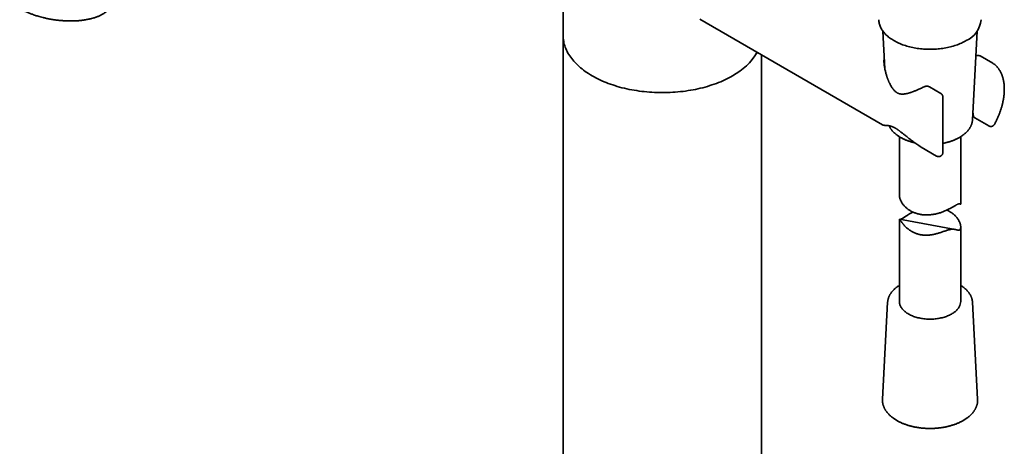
# Model space of a CAD drawing. Header units: millimetres. Extents: x 8 to 960, y 12 to 1994.
# Tile 3 of 24: x 679 to 919, y 650 to 754. Entities that reach past the tile are written whole.
import ezdxf

# ---------------------------------------------------------------- set-up
doc = ezdxf.new("R2010")
doc.units = ezdxf.units.MM

msp = doc.modelspace()

# ---------------------------------------------------------------- linework, layer by layer
at = {"color": 7, "linetype": 'Continuous', "lineweight": 35}
for p, q in [((811.53, 820.18), (811.53, 749.98)), ((844.98, 753.87), (889.55, 728.14)), ((889.68, 750.97), (890.17, 741.76)), ((911.56, 729.32), (912.71, 750.97)), ((811.53, 749.98), (811.53, 180.03)), ((860.03, 180.03), (860.03, 745.18)), ((889.9, 743.97), (889.9, 743.94)), ((916.54, 743.14), (913.47, 744.92)), ((901.08, 737.37), (901.07, 737.38)), ((901.08, 737.37), (901.07, 737.38)), ((903.81, 735.8), (901.08, 737.38)), ((904.31, 721.36), (904.31, 734.93)), ((911.56, 729.32), (911.56, 729.33)), ((912.17, 729.79), (915.54, 727.84)), ((889.55, 728.14), (889.55, 728.14)), ((893.69, 725.22), (893.69, 710.98)), ((908.69, 708.8), (908.69, 725.22)), ((899.05, 722.66), (902.81, 720.49)), ((908.38, 708.85), (908.67, 708.78)), ((893.69, 705.13), (893.69, 685.02)), ((907.31, 702.58), (893.69, 705.13)), ((908.69, 685.02), (908.69, 703.18)), ((890.83, 684.81), (889.57, 661.16)), ((911.56, 684.81), (911.56, 684.82)), ((912.81, 661.16), (911.56, 684.81)), ((889.57, 661.15), (889.57, 661.16))]:
    msp.add_line(p, q, dxfattribs=at)
at = {"color": 7, "linetype": 'Continuous', "lineweight": 35, "flags": 128}
for points in [[(910.03, 748.67), (909.75, 748.51), (909.46, 748.36), (909.16, 748.21), (908.85, 748.07), (908.54, 747.94), (908.22, 747.81), (907.89, 747.68), (907.56, 747.56), (907.21, 747.45), (906.87, 747.35), (906.51, 747.25), (906.16, 747.15), (905.79, 747.07), (905.43, 746.99), (905.05, 746.91), (904.68, 746.85), (904.3, 746.79), (903.92, 746.73), (903.53, 746.69), (903.15, 746.65), (902.76, 746.62), (902.37, 746.59), (901.98, 746.57), (901.58, 746.56), (901.19, 746.56), (900.8, 746.56), (900.41, 746.57), (900.02, 746.59), (899.63, 746.62), (899.24, 746.65), (898.85, 746.69), (898.47, 746.73), (898.08, 746.79), (897.7, 746.85), (897.33, 746.91), (896.96, 746.99), (896.59, 747.07), (896.23, 747.15), (895.87, 747.25), (895.52, 747.35), (895.17, 747.45), (894.83, 747.56), (894.49, 747.68), (894.17, 747.81), (893.84, 747.94), (893.53, 748.07), (893.22, 748.21), (892.93, 748.36), (892.64, 748.51), (892.35, 748.67), (892.08, 748.83), (891.82, 749), (891.56, 749.18), (891.32, 749.35), (891.08, 749.53), (890.85, 749.72), (890.64, 749.91), (890.43, 750.1), (890.24, 750.3), (890.05, 750.5), (889.88, 750.7), (889.72, 750.91), (889.57, 751.12), (889.43, 751.33), (889.3, 751.54), (889.19, 751.76), (889.08, 751.98), (888.99, 752.2), (888.91, 752.42), (888.85, 752.65), (888.79, 752.87), (888.75, 753.1), (888.72, 753.32), (888.7, 753.55), (888.69, 753.77)], [(811.53, 749.98), (811.54, 749.61), (811.57, 749.25), (811.61, 748.88), (811.67, 748.52), (811.74, 748.15), (811.83, 747.79), (811.94, 747.43), (812.06, 747.07), (812.2, 746.71), (812.36, 746.36), (812.53, 746), (812.72, 745.65), (812.93, 745.31), (813.15, 744.96), (813.38, 744.62), (813.63, 744.29), (813.9, 743.95), (814.18, 743.62), (814.47, 743.3), (814.78, 742.98), (815.11, 742.67), (815.45, 742.36), (815.8, 742.05), (816.17, 741.75), (816.55, 741.46), (816.94, 741.17), (817.34, 740.89), (817.76, 740.61), (818.19, 740.34), (818.64, 740.08), (819.09, 739.83), (819.56, 739.58), (820.04, 739.34), (820.52, 739.1), (821.02, 738.87), (821.53, 738.65), (822.05, 738.44), (822.58, 738.24), (823.11, 738.04), (823.66, 737.86), (824.21, 737.68), (824.78, 737.51), (825.34, 737.34), (825.92, 737.19), (826.5, 737.05), (827.09, 736.91), (827.69, 736.78), (828.29, 736.67), (828.9, 736.56), (829.51, 736.46), (830.12, 736.37), (830.74, 736.29), (831.37, 736.22), (831.99, 736.15), (832.62, 736.1), (833.25, 736.06), (833.88, 736.02), (834.52, 736), (835.15, 735.99), (835.78, 735.98), (836.42, 735.99), (837.05, 736), (837.69, 736.02), (838.32, 736.06), (838.95, 736.1), (839.58, 736.15), (840.2, 736.22), (840.83, 736.29), (841.45, 736.37), (842.06, 736.46), (842.67, 736.56), (843.28, 736.67), (843.88, 736.78), (844.48, 736.91), (845.06, 737.05), (845.65, 737.19), (846.22, 737.34), (846.79, 737.51), (847.36, 737.68), (847.91, 737.86), (848.46, 738.04), (848.99, 738.24), (849.52, 738.44), (850.04, 738.65), (850.55, 738.87), (851.05, 739.1), (851.53, 739.34), (852.01, 739.58), (852.48, 739.83), (852.93, 740.08)], [(852.93, 740.08), (852.48, 739.83), (852.01, 739.58), (851.53, 739.34), (851.05, 739.1), (850.55, 738.87), (850.04, 738.65), (849.52, 738.44), (848.99, 738.24), (848.46, 738.04), (847.91, 737.86), (847.36, 737.68), (846.79, 737.51), (846.22, 737.34), (845.65, 737.19), (845.06, 737.05), (844.48, 736.91), (843.88, 736.78), (843.28, 736.67), (842.67, 736.56), (842.06, 736.46), (841.45, 736.37), (840.83, 736.29), (840.2, 736.22), (839.58, 736.15), (838.95, 736.1), (838.32, 736.06), (837.69, 736.02), (837.05, 736), (836.42, 735.99), (835.78, 735.98), (835.15, 735.99), (834.52, 736), (833.88, 736.02), (833.25, 736.06), (832.62, 736.1), (831.99, 736.15), (831.37, 736.22), (830.74, 736.29), (830.12, 736.37), (829.51, 736.46), (828.9, 736.56), (828.29, 736.67), (827.69, 736.78), (827.09, 736.91), (826.5, 737.05), (825.92, 737.19), (825.34, 737.34), (824.78, 737.51), (824.21, 737.68), (823.66, 737.86), (823.11, 738.04), (822.58, 738.24), (822.05, 738.44), (821.53, 738.65), (821.02, 738.87), (820.52, 739.1), (820.04, 739.34), (819.56, 739.58), (819.09, 739.83), (818.64, 740.08), (818.19, 740.34), (817.76, 740.61), (817.34, 740.89), (816.94, 741.17), (816.55, 741.46), (816.17, 741.75), (815.8, 742.05), (815.45, 742.36), (815.11, 742.67), (814.78, 742.98), (814.47, 743.3), (814.18, 743.62), (813.9, 743.95), (813.63, 744.29), (813.38, 744.62), (813.15, 744.96), (812.93, 745.31), (812.72, 745.65), (812.53, 746), (812.36, 746.36), (812.2, 746.71), (812.06, 747.07), (811.94, 747.43), (811.83, 747.79), (811.74, 748.15), (811.67, 748.52), (811.61, 748.88), (811.57, 749.25), (811.54, 749.61), (811.53, 749.98)], [(908.33, 683.69), (908.23, 683.52), (908.12, 683.36), (907.99, 683.2), (907.86, 683.04), (907.72, 682.89), (907.56, 682.73), (907.39, 682.59), (907.22, 682.44), (907.03, 682.31), (906.84, 682.17), (906.63, 682.04), (906.42, 681.92), (906.2, 681.8), (905.97, 681.68), (905.73, 681.57), (905.48, 681.47), (905.23, 681.37), (904.97, 681.28), (904.7, 681.2), (904.43, 681.12), (904.16, 681.04), (903.87, 680.98), (903.59, 680.92), (903.3, 680.87), (903, 680.82), (902.71, 680.78), (902.41, 680.75), (902.11, 680.72), (901.81, 680.71), (901.5, 680.7), (901.2, 680.69), (900.89, 680.7), (900.59, 680.71), (900.29, 680.72), (899.99, 680.75), (899.69, 680.78), (899.39, 680.82), (899.1, 680.86), (898.81, 680.92), (898.52, 680.98), (898.24, 681.04), (897.96, 681.11), (897.69, 681.19), (897.43, 681.28), (897.17, 681.37), (896.91, 681.47), (896.67, 681.57), (896.43, 681.68), (896.2, 681.79), (895.97, 681.91), (895.76, 682.04), (895.56, 682.17), (895.36, 682.3), (895.17, 682.44), (895, 682.58), (894.83, 682.73), (894.67, 682.88), (894.53, 683.03), (894.4, 683.19), (894.27, 683.35), (894.16, 683.51), (894.06, 683.68), (893.97, 683.85), (893.9, 684.02), (893.83, 684.19), (893.78, 684.36), (893.74, 684.54), (893.71, 684.71), (893.7, 684.89), (893.69, 685.02)]]:
    msp.add_lwpolyline(points, dxfattribs=at)
at = {"color": 7, "linetype": 'Continuous', "lineweight": 35}
for centre, radius, start, end in [((907.42, 754.41), 6.31, 294.4707, 354.2091), ((845.82, 753.54), 15.22, 297.8537, 329.4926), ((845.66, 753.71), 15.44, 298.0864, 329.2599), ((905.98, 685.05), 2.71, 329.9219, 359.4741)]:
    msp.add_arc(centre, radius, start, end, dxfattribs=at)
for points, knots in [([(700.98, 757.04), (700.95, 756.98), (700.87, 756.84), (700.73, 756.63), (700.57, 756.41), (700.39, 756.21), (700.22, 756.03), (700.04, 755.87), (699.85, 755.71), (699.6, 755.52), (699.32, 755.32), (699, 755.13), (698.7, 754.96), (698.38, 754.8), (698.07, 754.66), (697.77, 754.54), (697.48, 754.43), (697.17, 754.32), (696.79, 754.2), (696.37, 754.08), (695.91, 753.97), (695.49, 753.87), (695.06, 753.79), (694.64, 753.72), (694.24, 753.66), (693.87, 753.62), (693.49, 753.57), (693.01, 753.53), (692.53, 753.5), (692.05, 753.48), (691.67, 753.47), (691.27, 753.47), (690.83, 753.47), (690.34, 753.48), (689.85, 753.5), (689.39, 753.53), (688.98, 753.56), (688.57, 753.59), (688.12, 753.64), (687.64, 753.7), (687.12, 753.77), (686.61, 753.85), (686.13, 753.94), (685.68, 754.02), (685.27, 754.11), (684.87, 754.2), (684.37, 754.32), (683.85, 754.46), (683.3, 754.61), (682.81, 754.76), (682.33, 754.92), (681.89, 755.08), (681.49, 755.23), (681.12, 755.37), (680.76, 755.52), (680.33, 755.71), (679.83, 755.94), (679.27, 756.22), (678.92, 756.42), (678.75, 756.52)], [0, 0, 0, 0, 0.015908, 0.0344, 0.053009, 0.071618, 0.086663, 0.101708, 0.116814, 0.13192, 0.157281, 0.175553, 0.193825, 0.212206, 0.230586, 0.245448, 0.26031, 0.27524, 0.29017, 0.315226, 0.333477, 0.351726, 0.370095, 0.388464, 0.403318, 0.418172, 0.433089, 0.448005, 0.473047, 0.487406, 0.501765, 0.516177, 0.530588, 0.549975, 0.569396, 0.584094, 0.598792, 0.613549, 0.628305, 0.646634, 0.664963, 0.683401, 0.70184, 0.716735, 0.731631, 0.746584, 0.761537, 0.786629, 0.805355, 0.824082, 0.842924, 0.861766, 0.876994, 0.892221, 0.90751, 0.922798, 0.948459, 0.974193, 1, 1, 1, 1]), ([(899.77, 737.42), (899.62, 737.34), (899.32, 737.2), (898.89, 737), (898.5, 736.82), (898.13, 736.66), (897.8, 736.52), (897.5, 736.4), (897.22, 736.29), (896.98, 736.19), (896.75, 736.11), (896.56, 736.04), (896.38, 735.99), (896.23, 735.94), (896.1, 735.9), (895.95, 735.85), (895.77, 735.8), (895.55, 735.75), (895.32, 735.7), (895.08, 735.66), (894.83, 735.63), (894.6, 735.61), (894.4, 735.61), (894.23, 735.62), (894.09, 735.63), (893.96, 735.65), (893.81, 735.68), (893.66, 735.72), (893.5, 735.78), (893.35, 735.84), (893.18, 735.93), (893, 736.04), (892.8, 736.19), (892.57, 736.4), (892.34, 736.65), (892.1, 736.94), (891.88, 737.25), (891.66, 737.6), (891.49, 737.91), (891.36, 738.17), (891.26, 738.36), (891.16, 738.57), (891.08, 738.76), (891.01, 738.93), (890.96, 739.06), (890.92, 739.15), (890.9, 739.21), (890.88, 739.26), (890.85, 739.32), (890.83, 739.39), (890.78, 739.53), (890.7, 739.74), (890.61, 740.02), (890.51, 740.33), (890.42, 740.68), (890.32, 741.05), (890.23, 741.46), (890.13, 741.92), (890.05, 742.44), (889.98, 742.98), (889.93, 743.49), (889.91, 743.81), (889.9, 743.97)], [0, 0, 0, 0, 0.03007, 0.058318, 0.084743, 0.109351, 0.132149, 0.152784, 0.171684, 0.188854, 0.204299, 0.21826, 0.230446, 0.240864, 0.249637, 0.25885, 0.272747, 0.288698, 0.306663, 0.325602, 0.344614, 0.362813, 0.379965, 0.392039, 0.402842, 0.413199, 0.423728, 0.436907, 0.450559, 0.463098, 0.475158, 0.491122, 0.508201, 0.52669, 0.549619, 0.572461, 0.595153, 0.618648, 0.643833, 0.656159, 0.668846, 0.681891, 0.6945, 0.704891, 0.712989, 0.71774, 0.721071, 0.723739, 0.727342, 0.731931, 0.737507, 0.752371, 0.769076, 0.787487, 0.807604, 0.829427, 0.852954, 0.877666, 0.910547, 0.941898, 0.971716, 1, 1, 1, 1]), ([(913.26, 745), (913.24, 745), (913.2, 745.01), (913.13, 745.02), (913.07, 745.02), (913.02, 745.03), (912.97, 745.03), (912.93, 745.03), (912.9, 745.03), (912.87, 745.03), (912.84, 745.03), (912.79, 745.03), (912.73, 745.02), (912.66, 745.02), (912.57, 745.02), (912.48, 745.01), (912.42, 745.01), (912.39, 745.01)], [0, 0, 0, 0, 0.085809, 0.163069, 0.231833, 0.292154, 0.344082, 0.386958, 0.421832, 0.454152, 0.489065, 0.557846, 0.634867, 0.720107, 0.813536, 0.91727, 1, 1, 1, 1]), ([(913.42, 744.94), (913.4, 744.95), (913.35, 744.98), (913.29, 744.99), (913.26, 745)], [0, 0, 0, 0, 0.482224, 1, 1, 1, 1]), ([(913.46, 744.92), (913.46, 744.92), (913.44, 744.93), (913.43, 744.93), (913.42, 744.93)], [0, 0, 0, 0, 0.657502, 1, 1, 1, 1]), ([(916.6, 743.11), (916.58, 743.12), (916.56, 743.13), (916.54, 743.14), (916.54, 743.14)], [0, 0, 0, 0, 0.861627, 1, 1, 1, 1]), ([(916.92, 728.23), (916.93, 728.24), (916.98, 728.33), (917.07, 728.5), (917.2, 728.75), (917.33, 729.01), (917.46, 729.28), (917.59, 729.57), (917.73, 729.86), (917.86, 730.16), (917.98, 730.46), (918.11, 730.77), (918.23, 731.08), (918.34, 731.4), (918.45, 731.72), (918.55, 732.04), (918.65, 732.36), (918.74, 732.69), (918.83, 733.01), (918.91, 733.34), (918.98, 733.66), (919.05, 733.98), (919.11, 734.31), (919.16, 734.63), (919.21, 734.95), (919.25, 735.27), (919.28, 735.59), (919.31, 735.9), (919.33, 736.21), (919.34, 736.52), (919.34, 736.83), (919.34, 737.13), (919.33, 737.44), (919.31, 737.73), (919.28, 738.02), (919.25, 738.31), (919.2, 738.6), (919.15, 738.88), (919.1, 739.15), (919.03, 739.42), (918.96, 739.68), (918.88, 739.94), (918.79, 740.19), (918.7, 740.44), (918.59, 740.68), (918.48, 740.91), (918.37, 741.14), (918.24, 741.35), (918.11, 741.57), (917.97, 741.77), (917.82, 741.96), (917.67, 742.15), (917.51, 742.33), (917.34, 742.5), (917.17, 742.67), (916.99, 742.82), (916.8, 742.96), (916.67, 743.06), (916.6, 743.11), (916.6, 743.11)], [0, 0, 0, 0, 0.002331, 0.015941, 0.030064, 0.045211, 0.061018, 0.07734, 0.094061, 0.111097, 0.128388, 0.145888, 0.163561, 0.181381, 0.199325, 0.217377, 0.235521, 0.253748, 0.272047, 0.29041, 0.308831, 0.327303, 0.345824, 0.364387, 0.382989, 0.401628, 0.4203, 0.439003, 0.457733, 0.476489, 0.495269, 0.514069, 0.532887, 0.55172, 0.570565, 0.589417, 0.608274, 0.627132, 0.645985, 0.66483, 0.683662, 0.702475, 0.721266, 0.740027, 0.758756, 0.777448, 0.7961, 0.814708, 0.833272, 0.851792, 0.870269, 0.888708, 0.907112, 0.925488, 0.943846, 0.962195, 0.980547, 0.998914, 1, 1, 1, 1]), ([(901.02, 737.4), (900.99, 737.42), (900.91, 737.46), (900.78, 737.5), (900.65, 737.53), (900.54, 737.54), (900.47, 737.55), (900.4, 737.55), (900.33, 737.55), (900.26, 737.54), (900.18, 737.54), (900.09, 737.52), (900, 737.5), (899.89, 737.47), (899.81, 737.44), (899.77, 737.42)], [0, 0, 0, 0, 0.085618, 0.207121, 0.311801, 0.390712, 0.445388, 0.490676, 0.542429, 0.600869, 0.667699, 0.729911, 0.804751, 0.893839, 1, 1, 1, 1]), ([(904.31, 734.93), (904.31, 734.94), (904.31, 734.98), (904.31, 735.06), (904.29, 735.17), (904.26, 735.27), (904.22, 735.36), (904.17, 735.46), (904.11, 735.54), (904.04, 735.62), (903.96, 735.7), (903.88, 735.75), (903.83, 735.78), (903.81, 735.8)], [0, 0, 0, 0, 0.0269675, 0.1269906, 0.2271483, 0.3274273, 0.4278243, 0.528346, 0.6290104, 0.7298497, 0.8309184, 0.9323054, 1, 1, 1, 1]), ([(904.31, 723.61), (904.33, 723.61), (904.46, 723.63), (904.69, 723.68), (905, 723.75), (905.32, 723.83), (905.63, 723.91), (905.93, 724), (906.23, 724.09), (906.52, 724.19), (906.81, 724.3), (907.09, 724.41), (907.37, 724.53), (907.64, 724.65), (907.9, 724.78), (908.16, 724.91), (908.41, 725.05), (908.65, 725.2), (908.88, 725.34), (909.11, 725.5), (909.33, 725.65), (909.53, 725.82), (909.73, 725.98), (909.92, 726.15), (910.1, 726.33), (910.28, 726.51), (910.44, 726.69), (910.59, 726.87), (910.73, 727.06), (910.86, 727.25), (910.98, 727.45), (911.09, 727.64), (911.18, 727.84), (911.27, 728.04), (911.35, 728.24), (911.41, 728.44), (911.46, 728.65), (911.51, 728.85), (911.54, 729.05), (911.55, 729.21), (911.56, 729.31), (911.56, 729.33)], [0, 0, 0, 0, 0.004349, 0.031157, 0.057973, 0.084798, 0.111633, 0.138478, 0.165334, 0.192201, 0.21908, 0.245971, 0.272874, 0.299789, 0.326716, 0.353653, 0.380599, 0.407553, 0.434513, 0.461475, 0.488434, 0.515386, 0.542326, 0.569246, 0.596139, 0.622996, 0.649808, 0.676566, 0.703258, 0.729876, 0.75641, 0.782852, 0.809195, 0.835436, 0.861573, 0.88761, 0.91355, 0.939403, 0.965182, 0.9909, 1, 1, 1, 1]), ([(911.66, 731.23), (911.67, 731.18), (911.7, 731.01), (911.72, 730.83), (911.74, 730.71)], [0, 0, 0, 0, 0.289185, 1, 1, 1, 1]), ([(911.74, 730.71), (911.74, 730.68), (911.75, 730.62), (911.76, 730.52), (911.78, 730.42), (911.8, 730.33), (911.82, 730.26), (911.84, 730.19), (911.86, 730.15), (911.88, 730.11), (911.9, 730.06), (911.93, 730), (911.97, 729.96), (912.02, 729.91), (912.08, 729.84), (912.14, 729.81), (912.17, 729.79)], [0, 0, 0, 0, 0.079737, 0.153082, 0.281047, 0.383829, 0.461391, 0.532808, 0.588475, 0.630525, 0.683187, 0.749754, 0.789514, 0.842205, 0.911637, 1, 1, 1, 1]), ([(889.55, 728.14), (889.57, 728.13), (889.62, 728.1), (889.69, 728.07), (889.77, 728.05), (889.83, 728.03), (889.89, 728.02), (889.94, 728.01), (889.98, 728.01), (890.02, 728), (890.06, 728), (890.12, 727.99), (890.2, 727.99), (890.3, 727.98), (890.41, 727.98), (890.54, 727.97), (890.68, 727.96), (890.83, 727.95), (890.99, 727.93), (891.14, 727.91), (891.26, 727.88), (891.36, 727.86), (891.46, 727.84), (891.56, 727.81), (891.67, 727.78), (891.81, 727.74), (891.99, 727.67), (892.18, 727.59), (892.4, 727.48), (892.6, 727.38), (892.77, 727.28), (892.89, 727.21), (893.02, 727.13), (893.14, 727.05), (893.24, 726.98), (893.31, 726.93), (893.37, 726.89), (893.42, 726.86), (893.5, 726.8), (893.6, 726.73), (893.73, 726.63), (893.9, 726.51), (894.09, 726.36), (894.32, 726.18), (894.58, 725.98), (894.87, 725.74), (895.18, 725.49), (895.51, 725.23), (895.85, 724.96), (896.22, 724.66), (896.62, 724.36), (897.04, 724.04), (897.49, 723.71), (897.97, 723.37), (898.48, 723.03), (898.83, 722.81), (899.01, 722.7)], [0, 0, 0, 0, 0.013095, 0.028046, 0.042798, 0.057272, 0.070146, 0.081007, 0.091673, 0.102596, 0.114216, 0.126534, 0.150264, 0.175588, 0.201781, 0.228834, 0.256735, 0.285463, 0.314156, 0.340453, 0.355694, 0.369944, 0.383208, 0.395548, 0.408433, 0.426833, 0.446942, 0.467675, 0.48894, 0.510335, 0.521779, 0.532798, 0.543396, 0.553391, 0.561583, 0.567651, 0.571746, 0.5754, 0.580804, 0.589103, 0.599715, 0.612661, 0.627967, 0.645654, 0.665737, 0.688227, 0.713136, 0.737525, 0.763864, 0.792157, 0.822406, 0.854608, 0.888135, 0.923542, 0.96083, 1, 1, 1, 1]), ([(891.18, 727.9), (891.2, 727.84), (891.26, 727.72), (891.36, 727.53), (891.47, 727.34), (891.59, 727.15), (891.73, 726.96), (891.87, 726.78), (892.03, 726.6), (892.19, 726.42), (892.37, 726.24), (892.55, 726.07), (892.75, 725.9), (892.95, 725.74), (893.16, 725.58), (893.38, 725.42), (893.61, 725.27), (893.85, 725.13), (894.09, 724.98), (894.35, 724.85), (894.61, 724.72), (894.87, 724.59), (895.14, 724.47), (895.42, 724.36), (895.71, 724.25), (896, 724.15), (896.3, 724.05), (896.6, 723.96), (896.91, 723.87), (897.19, 723.8), (897.38, 723.75), (897.46, 723.74)], [0, 0, 0, 0, 0.028995, 0.063179, 0.097494, 0.131936, 0.1665, 0.201177, 0.235957, 0.270827, 0.305775, 0.340789, 0.375857, 0.410967, 0.446109, 0.481274, 0.516455, 0.551644, 0.586835, 0.622023, 0.657205, 0.692378, 0.72754, 0.76269, 0.797827, 0.832951, 0.86806, 0.903156, 0.938239, 0.973309, 1, 1, 1, 1]), ([(915.54, 727.84), (915.56, 727.83), (915.6, 727.81), (915.63, 727.79), (915.65, 727.79)], [0, 0, 0, 0, 0.5635338, 1, 1, 1, 1]), ([(915.65, 727.79), (915.68, 727.77), (915.73, 727.76), (915.8, 727.74), (915.87, 727.72), (915.94, 727.71), (916.02, 727.71), (916.11, 727.71), (916.2, 727.72), (916.29, 727.74), (916.38, 727.77), (916.47, 727.8), (916.56, 727.85), (916.64, 727.91), (916.72, 727.97), (916.79, 728.04), (916.86, 728.12), (916.9, 728.19), (916.92, 728.22), (916.92, 728.23)], [0, 0, 0, 0, 0.073054, 0.102873, 0.152521, 0.204469, 0.260584, 0.319596, 0.380964, 0.444233, 0.509055, 0.575149, 0.642291, 0.710304, 0.779046, 0.848411, 0.918316, 0.988707, 1, 1, 1, 1]), ([(902.81, 720.49), (902.83, 720.48), (902.88, 720.45), (902.97, 720.42), (903.07, 720.39), (903.17, 720.37), (903.28, 720.36), (903.38, 720.36), (903.49, 720.37), (903.6, 720.4), (903.7, 720.43), (903.79, 720.48), (903.87, 720.53), (903.95, 720.59), (904.03, 720.65), (904.09, 720.73), (904.14, 720.79), (904.18, 720.86), (904.22, 720.93), (904.24, 720.98), (904.25, 721.01)], [0, 0, 0, 0, 0.037774, 0.097782, 0.15809, 0.218704, 0.279648, 0.340971, 0.402752, 0.465114, 0.528252, 0.585148, 0.641912, 0.698426, 0.754451, 0.809395, 0.861401, 0.902533, 0.93755, 1, 1, 1, 1]), ([(904.25, 721.01), (904.26, 721.05), (904.28, 721.1), (904.3, 721.17), (904.31, 721.23), (904.31, 721.3), (904.31, 721.34), (904.31, 721.36)], [0, 0, 0, 0, 0.303577, 0.428508, 0.636659, 0.855083, 1, 1, 1, 1]), ([(893.7, 710.98), (893.69, 710.95), (893.69, 710.85), (893.71, 710.66), (893.75, 710.43), (893.81, 710.19), (893.89, 709.95), (893.99, 709.7), (894.11, 709.45), (894.25, 709.21), (894.4, 708.96), (894.57, 708.72), (894.76, 708.48), (894.97, 708.25), (895.2, 708.02), (895.45, 707.8), (895.72, 707.58), (896.02, 707.37), (896.34, 707.17), (896.68, 706.98), (897.03, 706.81), (897.39, 706.67), (897.75, 706.54), (898.12, 706.43), (898.51, 706.33), (898.9, 706.25), (899.3, 706.19), (899.7, 706.15), (900.1, 706.13), (900.5, 706.13), (900.91, 706.14), (901.31, 706.17), (901.72, 706.22), (902.12, 706.28), (902.52, 706.35), (902.92, 706.45), (903.32, 706.55), (903.71, 706.67), (904.1, 706.81), (904.47, 706.95), (904.84, 707.1), (905.2, 707.27), (905.56, 707.44), (905.91, 707.61), (906.24, 707.79), (906.55, 707.96), (906.84, 708.13), (907.12, 708.29), (907.38, 708.44), (907.61, 708.57), (907.82, 708.68), (908, 708.76), (908.16, 708.82), (908.28, 708.84), (908.39, 708.85), (908.47, 708.84), (908.54, 708.83), (908.59, 708.81), (908.64, 708.79), (908.67, 708.78), (908.69, 708.78), (908.69, 708.79), (908.69, 708.8)], [0, 0, 0, 0, 0.006674, 0.024645, 0.040019, 0.055853, 0.07174, 0.087755, 0.103816, 0.119586, 0.13523, 0.151322, 0.167457, 0.183702, 0.199991, 0.215977, 0.233059, 0.250651, 0.268302, 0.286107, 0.303976, 0.321538, 0.338073, 0.355102, 0.372188, 0.389421, 0.406714, 0.423706, 0.439864, 0.456497, 0.473182, 0.489998, 0.506867, 0.523433, 0.539933, 0.556916, 0.573949, 0.591112, 0.608327, 0.625232, 0.642314, 0.659911, 0.677571, 0.695401, 0.713307, 0.730929, 0.748702, 0.76658, 0.784607, 0.80277, 0.820578, 0.838534, 0.856681, 0.874975, 0.890608, 0.906316, 0.922054, 0.937886, 0.953735, 0.969675, 0.985641, 1, 1, 1, 1]), ([(893.69, 705.13), (893.69, 705.13), (893.69, 705.13), (893.7, 705.12), (893.73, 705.08), (893.77, 705.03), (893.83, 704.94), (893.91, 704.83), (894.01, 704.68), (894.14, 704.51), (894.28, 704.31), (894.42, 704.12), (894.57, 703.95), (894.74, 703.74), (894.98, 703.48), (895.3, 703.16), (895.65, 702.85), (896.01, 702.57), (896.37, 702.32), (896.73, 702.1), (897.08, 701.91), (897.43, 701.75), (897.77, 701.61), (898.13, 701.48), (898.5, 701.38), (898.75, 701.33), (898.88, 701.3)], [0, 0, 0, 0, 0.012588, 0.052834, 0.092351, 0.132078, 0.172181, 0.212696, 0.252281, 0.292238, 0.332598, 0.373226, 0.401095, 0.428966, 0.48513, 0.541747, 0.598679, 0.650992, 0.703534, 0.749013, 0.794655, 0.83586, 0.876666, 0.917609, 0.95873, 1, 1, 1, 1]), ([(897.02, 706.82), (896.96, 706.8), (896.79, 706.71), (896.51, 706.56), (896.18, 706.38), (895.87, 706.19), (895.57, 706.01), (895.29, 705.83), (895.03, 705.66), (894.79, 705.51), (894.58, 705.37), (894.39, 705.26), (894.23, 705.17), (894.09, 705.11), (894.01, 705.08), (893.97, 705.08), (893.96, 705.08)], [0, 0, 0, 0, 0.035324, 0.113444, 0.19232, 0.271529, 0.349484, 0.428108, 0.507195, 0.586941, 0.667291, 0.746067, 0.825499, 0.905773, 0.9867, 1, 1, 1, 1]), ([(898.88, 701.3), (899.01, 701.28), (899.26, 701.24), (899.65, 701.2), (900.05, 701.18), (900.45, 701.18), (900.86, 701.2), (901.26, 701.25), (901.65, 701.3), (902.05, 701.38), (902.44, 701.46), (902.84, 701.56), (903.23, 701.67), (903.62, 701.8), (904.02, 701.93), (904.43, 702.07), (904.83, 702.21), (905.19, 702.32), (905.5, 702.42), (905.77, 702.5), (906.03, 702.56), (906.27, 702.61), (906.5, 702.63), (906.71, 702.64), (906.91, 702.63), (907.1, 702.62), (907.29, 702.59), (907.47, 702.55), (907.64, 702.51), (907.8, 702.47), (907.95, 702.43), (908.08, 702.41), (908.21, 702.4), (908.33, 702.42), (908.44, 702.48), (908.53, 702.56), (908.61, 702.69), (908.66, 702.84), (908.69, 703.03), (908.7, 703.24), (908.68, 703.46), (908.63, 703.7), (908.57, 703.93), (908.49, 704.17), (908.39, 704.41), (908.27, 704.65), (908.14, 704.89), (907.98, 705.14), (907.81, 705.38), (907.62, 705.61), (907.41, 705.85), (907.18, 706.07), (906.94, 706.29), (906.67, 706.51), (906.39, 706.72), (906.07, 706.92), (905.74, 707.11), (905.48, 707.24), (905.33, 707.3), (905.31, 707.32)], [0, 0, 0, 0, 0.017429, 0.035387, 0.053411, 0.0716, 0.089852, 0.107789, 0.125191, 0.143098, 0.161055, 0.179139, 0.197275, 0.215079, 0.234838, 0.254685, 0.274665, 0.294783, 0.309714, 0.324734, 0.339885, 0.355161, 0.370079, 0.385099, 0.40022, 0.415399, 0.433066, 0.450811, 0.468584, 0.486465, 0.504367, 0.522384, 0.540443, 0.558608, 0.577682, 0.596907, 0.616333, 0.635921, 0.654965, 0.674143, 0.693474, 0.712917, 0.729551, 0.746682, 0.76387, 0.781196, 0.798573, 0.815635, 0.83256, 0.84997, 0.867427, 0.885002, 0.902625, 0.919921, 0.938402, 0.957435, 0.976531, 0.995795, 1, 1, 1, 1]), ([(893.69, 688.91), (893.66, 688.89), (893.55, 688.83), (893.37, 688.71), (893.15, 688.55), (892.94, 688.39), (892.73, 688.23), (892.54, 688.06), (892.36, 687.88), (892.18, 687.71), (892.02, 687.53), (891.86, 687.34), (891.72, 687.16), (891.58, 686.97), (891.46, 686.77), (891.34, 686.58), (891.24, 686.38), (891.15, 686.18), (891.07, 685.98), (891, 685.78), (890.94, 685.58), (890.9, 685.37), (890.86, 685.17), (890.84, 684.98), (890.83, 684.87), (890.83, 684.82)], [0, 0, 0, 0, 0.017791, 0.063799, 0.109806, 0.155805, 0.201786, 0.247738, 0.29365, 0.339508, 0.385296, 0.430998, 0.476597, 0.522074, 0.567416, 0.612605, 0.65763, 0.702484, 0.747161, 0.791663, 0.835997, 0.880175, 0.924216, 0.968142, 1, 1, 1, 1]), ([(911.56, 684.82), (911.55, 684.85), (911.55, 684.95), (911.53, 685.12), (911.5, 685.32), (911.45, 685.53), (911.4, 685.73), (911.33, 685.93), (911.26, 686.13), (911.17, 686.32), (911.07, 686.52), (910.96, 686.71), (910.84, 686.91), (910.71, 687.09), (910.57, 687.28), (910.42, 687.46), (910.26, 687.64), (910.09, 687.82), (909.91, 688), (909.72, 688.16), (909.52, 688.33), (909.31, 688.49), (909.1, 688.65), (908.89, 688.79), (908.75, 688.88), (908.69, 688.91)], [0, 0, 0, 0, 0.020154, 0.063959, 0.107802, 0.151715, 0.195726, 0.23986, 0.284137, 0.328571, 0.373173, 0.417944, 0.462885, 0.507988, 0.553244, 0.598641, 0.644162, 0.689793, 0.735516, 0.781317, 0.827178, 0.873088, 0.919032, 0.965001, 1, 1, 1, 1]), ([(889.57, 661.15), (889.57, 661.13), (889.56, 661.03), (889.56, 660.86), (889.57, 660.64), (889.59, 660.43), (889.62, 660.21), (889.67, 660), (889.72, 659.79), (889.78, 659.57), (889.86, 659.36), (889.95, 659.15), (890.04, 658.95), (890.15, 658.74), (890.27, 658.54), (890.4, 658.34), (890.54, 658.14), (890.69, 657.94), (890.85, 657.75), (891.02, 657.56), (891.2, 657.37), (891.39, 657.19), (891.59, 657.01), (891.8, 656.83), (892.01, 656.66), (892.24, 656.49), (892.47, 656.33), (892.72, 656.17), (892.97, 656.02), (893.23, 655.87), (893.49, 655.73), (893.77, 655.59), (894.05, 655.45), (894.34, 655.33), (894.63, 655.2), (894.93, 655.09), (895.24, 654.98), (895.55, 654.87), (895.86, 654.77), (896.19, 654.68), (896.51, 654.59), (896.84, 654.51), (897.18, 654.43), (897.45, 654.37), (897.62, 654.34), (897.67, 654.33)], [0, 0, 0, 0, 0.008678, 0.031879, 0.05507, 0.078262, 0.10147, 0.124707, 0.147985, 0.171317, 0.194711, 0.218174, 0.241711, 0.265326, 0.289017, 0.312784, 0.336623, 0.36053, 0.384498, 0.40852, 0.432591, 0.456702, 0.480848, 0.505021, 0.529215, 0.553426, 0.577649, 0.601878, 0.626112, 0.650346, 0.674579, 0.698807, 0.72303, 0.747247, 0.771457, 0.795659, 0.819853, 0.844039, 0.868218, 0.892388, 0.916551, 0.940707, 0.964855, 0.988998, 1, 1, 1, 1]), ([(897.67, 654.33), (897.73, 654.32), (897.9, 654.29), (898.2, 654.24), (898.54, 654.19), (898.89, 654.14), (899.25, 654.11), (899.6, 654.07), (899.95, 654.05), (900.31, 654.03), (900.67, 654.02), (901.03, 654.01), (901.38, 654.01), (901.74, 654.02), (902.1, 654.03), (902.46, 654.05), (902.81, 654.08), (903.16, 654.11), (903.52, 654.15), (903.87, 654.19), (904.21, 654.24), (904.56, 654.3), (904.9, 654.37), (905.24, 654.44), (905.57, 654.51), (905.9, 654.6), (906.23, 654.68), (906.55, 654.78), (906.86, 654.88), (907.18, 654.98), (907.48, 655.1), (907.78, 655.21), (908.07, 655.34), (908.36, 655.47), (908.64, 655.6), (908.91, 655.74), (909.18, 655.88), (909.44, 656.03), (909.69, 656.19), (909.93, 656.35), (910.17, 656.51), (910.39, 656.68), (910.61, 656.85), (910.82, 657.03), (911.02, 657.21), (911.21, 657.39), (911.39, 657.58), (911.56, 657.77), (911.72, 657.96), (911.87, 658.16), (912, 658.36), (912.13, 658.57), (912.25, 658.77), (912.36, 658.98), (912.45, 659.19), (912.54, 659.4), (912.61, 659.61), (912.67, 659.83), (912.73, 660.04), (912.77, 660.25), (912.8, 660.47), (912.81, 660.69), (912.82, 660.9), (912.82, 661.06), (912.81, 661.14), (912.81, 661.16)], [0, 0, 0, 0, 0.0086033, 0.0248839, 0.0411616, 0.0574362, 0.0737083, 0.0899781, 0.1062461, 0.1225127, 0.1387783, 0.1550432, 0.1713078, 0.1875726, 0.2038379, 0.2201039, 0.2363712, 0.2526401, 0.2689111, 0.2851845, 0.3014607, 0.3177401, 0.3340231, 0.3503101, 0.3666014, 0.3828974, 0.3991985, 0.4155049, 0.4318168, 0.4481346, 0.4644584, 0.4807883, 0.4971244, 0.5134665, 0.5298145, 0.546168, 0.5625265, 0.5788894, 0.5952556, 0.611624, 0.6279926, 0.6443591, 0.6607212, 0.6770759, 0.69342, 0.7097497, 0.7260608, 0.7423488, 0.7586088, 0.774836, 0.7910254, 0.8071723, 0.8232725, 0.8393225, 0.85532, 0.8712637, 0.8871539, 0.9029922, 0.9187822, 0.9345287, 0.9502383, 0.9659186, 0.9815784, 0.9972272, 1, 1, 1, 1])]:
    msp.add_open_spline(points, degree=3, knots=knots, dxfattribs=at)

doc.saveas('drawing.dxf')
